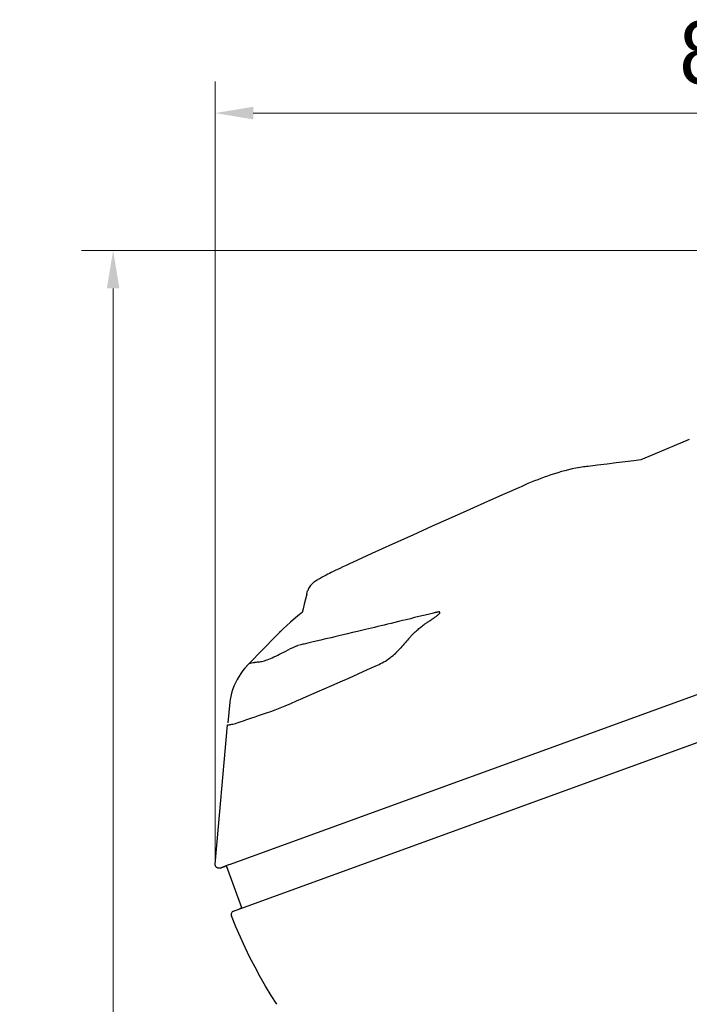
# Model space of a CAD drawing. Header units: millimetres. Extents: x 2329 to 5782, y 1296 to 2780.
# Tile 95 of 123: x 5088 to 5141, y 1672 to 1750. Entities that reach past the tile are written whole.
import ezdxf

# ---------------------------------------------------------------- set-up
doc = ezdxf.new("R2010")
doc.units = ezdxf.units.MM
doc.header["$LTSCALE"] = 0.3
doc.layers.add('00_COMPONENTS', color=7, linetype='Continuous')
doc.layers.add('51__DRAFT_DIMS', color=7, linetype='Continuous')
doc.styles.add('1）', font='兰亭黑 GBK.TTF', dxfattribs={"height": 5})
doc.styles.add('尺寸值样式', font='兰亭黑 GBK.TTF', dxfattribs={"height": 4})
doc.dimstyles.new('1直线标注', dxfattribs={"dimtxt": 4, "dimasz": 3, "dimexe": 2.5, "dimexo": 0, "dimtad": 1, "dimdec": 1, "dimdsep": 46, "dimtxsty": '尺寸值样式', "dimcen": 0, "dimclrd": 8, "dimclre": 8, "dimclrt": 7, "dimadec": 0, "dimazin": 0, "dimtp": 0.001, "dimtm": 0.001, "dimtfac": 1, "dimtdec": 1, "dimtmove": 0, "dimatfit": 0, "dimldrblk": '_FILLED', "dimfxl": 1, "dimtolj": 1, "dimlwd": 15, "dimlwe": 15, "dimarcsym": 0})

# ---------------------------------------------------------------- blocks, each defined once
blk = doc.blocks.new('*D283')
at = {"layer": '51__DRAFT_DIMS', "color": 8, "lineweight": 15}
for p, q in [((5171.399, 1731.409), (5093.092, 1731.409)), ((5095.592, 1544.227), (5095.592, 1728.409)), ((5138.492, 1541.227), (5093.092, 1541.227))]:
    blk.add_line(p, q, dxfattribs=at)
at = {"layer": '51__DRAFT_DIMS', "color": 8}
for points in [[(5096.092, 1728.409), (5095.092, 1728.409), (5095.592, 1731.409)], [(5095.092, 1544.227), (5096.092, 1544.227), (5095.592, 1541.227)]]:
    blk.add_solid(points, dxfattribs=at)
at = {"layer": 'Defpoints', "color": 0}
for p in [(5095.592, 1731.409), (5171.399, 1731.409), (5138.492, 1541.227)]:
    blk.add_point(p, dxfattribs=at)
at = {"layer": '51__DRAFT_DIMS', "color": 7, "insert": (5088.3, 1635.399), "char_height": 5, "attachment_point": 2, "rotation": 90, "line_spacing_factor": 0.9, "style": '1）'}
blk.add_mtext('\\A1;190.2', dxfattribs=at)
blk = doc.blocks.new('_FILLED')
at = {"color": 0, "linetype": 'ByBlock'}
blk.add_solid([(0, 0), (-1, 0.167), (-1, -0.167)], dxfattribs=at)
blk = doc.blocks.new('*D284')
at = {"layer": '51__DRAFT_DIMS', "color": 8, "lineweight": 15}
for p, q in [((5103.651, 1682.91), (5103.651, 1744.776)), ((5190.232, 1700.631), (5190.232, 1744.776)), ((5187.232, 1742.276), (5106.651, 1742.276))]:
    blk.add_line(p, q, dxfattribs=at)
at = {"layer": '51__DRAFT_DIMS', "color": 8}
for points in [[(5106.651, 1742.776), (5106.651, 1741.776), (5103.651, 1742.276)], [(5187.232, 1741.776), (5187.232, 1742.776), (5190.232, 1742.276)]]:
    blk.add_solid(points, dxfattribs=at)
at = {"layer": 'Defpoints', "color": 0}
for p in [(5103.651, 1742.276), (5190.232, 1700.631), (5103.651, 1682.91)]:
    blk.add_point(p, dxfattribs=at)
at = {"layer": '51__DRAFT_DIMS', "color": 7, "insert": (5146.811, 1749.568), "char_height": 5, "attachment_point": 2, "line_spacing_factor": 0.9, "style": '1）'}
blk.add_mtext('\\A1;86.6', dxfattribs=at)

msp = doc.modelspace()

# ---------------------------------------------------------------- linework, layer by layer
for p, q in [((5104.78886, 1682.87035), (5176.8793, 1709.10915)), ((5106.23122, 1698.65311), (5106.32877, 1698.76885))]:
    msp.add_line(p, q)
at = {"layer": '00_COMPONENTS'}
for p, q in [((5141.09478, 1716.47603), (5138.20875, 1715.26055)), ((5135.32538, 1714.62039), (5134.60161, 1714.53269)), ((5136.03008, 1714.70664), (5135.32538, 1714.62039)), ((5136.71643, 1714.79193), (5136.03008, 1714.70664)), ((5137.26779, 1714.8618), (5136.71643, 1714.79193)), ((5138.20875, 1715.26055), (5137.26779, 1714.8618)), ((5130.71436, 1713.85058), (5130.43692, 1713.7644)), ((5130.99398, 1713.93232), (5130.71436, 1713.85058)), ((5131.27547, 1714.00914), (5130.99398, 1713.93232)), ((5131.56047, 1714.08101), (5131.27547, 1714.00914)), ((5131.84841, 1714.14715), (5131.56047, 1714.08101)), ((5132.13667, 1714.20629), (5131.84841, 1714.14715)), ((5132.29486, 1714.23547), (5132.13667, 1714.20629)), ((5132.32153, 1714.24017), (5132.29458, 1714.23543)), ((5132.46548, 1714.26446), (5132.32153, 1714.24017)), ((5132.60265, 1714.28594), (5132.46548, 1714.26446)), ((5132.73508, 1714.30521), (5132.60265, 1714.28594)), ((5132.86148, 1714.3222), (5132.73508, 1714.30521)), ((5132.98153, 1714.33734), (5132.86148, 1714.3222)), ((5133.09593, 1714.35131), (5132.98153, 1714.33734)), ((5133.85794, 1714.44301), (5133.09593, 1714.35131)), ((5134.60161, 1714.53269), (5133.85794, 1714.44301)), ((5128.61344, 1713.09028), (5128.35473, 1712.98222)), ((5128.86598, 1713.19342), (5128.61344, 1713.09028)), ((5129.12105, 1713.29481), (5128.86598, 1713.19342)), ((5129.37717, 1713.39349), (5129.12105, 1713.29481)), ((5129.63275, 1713.48859), (5129.37717, 1713.39349)), ((5129.89442, 1713.58235), (5129.63275, 1713.48859)), ((5130.16349, 1713.67479), (5129.89442, 1713.58235)), ((5130.43692, 1713.7644), (5130.16349, 1713.67479)), ((5127.67228, 1712.68685), (5126.52398, 1712.17581)), ((5127.80537, 1712.7436), (5127.67266, 1712.68442)), ((5128.08341, 1712.86616), (5127.80537, 1712.7436)), ((5128.35473, 1712.98222), (5128.08341, 1712.86616)), ((5125.16277, 1711.56974), (5123.75486, 1710.94204)), ((5126.52398, 1712.17581), (5125.16277, 1711.56974)), ((5123.75486, 1710.94204), (5122.30018, 1710.29197)), ((5122.30018, 1710.29197), (5120.79919, 1709.61891)), ((5120.79919, 1709.61891), (5119.25286, 1708.92232)), ((5119.25286, 1708.92232), (5117.66174, 1708.20133)), ((5117.66174, 1708.20133), (5116.02589, 1707.45472)), ((5116.02589, 1707.45472), (5114.49748, 1706.75139)), ((5112.96066, 1706.02914), (5112.81199, 1705.95656)), ((5113.12648, 1706.10903), (5112.96066, 1706.02914)), ((5113.30573, 1706.19443), (5113.12648, 1706.10903)), ((5113.50194, 1706.28723), (5113.30573, 1706.19443)), ((5113.73313, 1706.39589), (5113.50194, 1706.28723)), ((5114.00564, 1706.52317), (5113.73313, 1706.39589)), ((5114.31249, 1706.66563), (5114.00564, 1706.52317)), ((5114.4975, 1706.75133), (5114.31249, 1706.66563)), ((5105.10539, 1679.20318), (5177.94837, 1705.71575)), ((5111.56028, 1705.26515), (5111.50074, 1705.22368)), ((5111.6254, 1705.3085), (5111.56028, 1705.26515)), ((5111.69529, 1705.35321), (5111.6254, 1705.3085)), ((5111.76945, 1705.39903), (5111.69529, 1705.35321)), ((5111.84746, 1705.44578), (5111.76945, 1705.39903)), ((5111.92995, 1705.49382), (5111.84746, 1705.44578)), ((5112.01778, 1705.54367), (5111.92995, 1705.49382)), ((5112.11051, 1705.59507), (5112.01778, 1705.54367)), ((5112.2085, 1705.64819), (5112.11051, 1705.59507)), ((5112.3136, 1705.704), (5112.2085, 1705.64819)), ((5112.42536, 1705.76218), (5112.3136, 1705.704)), ((5112.54421, 1705.82294), (5112.42536, 1705.76218)), ((5112.67354, 1705.88798), (5112.54421, 1705.82294)), ((5112.81199, 1705.95656), (5112.67354, 1705.88798)), ((5110.88766, 1704.24583), (5110.9535, 1704.50301)), ((5110.95892, 1704.52413), (5110.95237, 1704.4996)), ((5110.9867, 1704.60929), (5110.95892, 1704.52413)), ((5111.02486, 1704.69942), (5110.9867, 1704.60929)), ((5111.06983, 1704.78415), (5111.02486, 1704.69942)), ((5111.11891, 1704.85985), (5111.06983, 1704.78415)), ((5111.17195, 1704.92896), (5111.11891, 1704.85985)), ((5111.22673, 1704.99112), (5111.17195, 1704.92896)), ((5111.28137, 1705.04612), (5111.22673, 1704.99112)), ((5111.33567, 1705.0953), (5111.28137, 1705.04612)), ((5111.39063, 1705.14082), (5111.33567, 1705.0953)), ((5111.44536, 1705.18312), (5111.39063, 1705.14082)), ((5111.50074, 1705.22368), (5111.44536, 1705.18312)), ((5110.785, 1703.84584), (5110.6853, 1703.45873)), ((5110.88766, 1704.24583), (5110.785, 1703.84584)), ((5110.58856, 1703.08448), (5110.51655, 1702.80698)), ((5110.6853, 1703.45873), (5110.58856, 1703.08448)), ((5110.17093, 1702.54086), (5109.58799, 1702.04725)), ((5110.51655, 1702.80698), (5110.17093, 1702.54086)), ((5118.43244, 1702.15465), (5118.12958, 1702.08111)), ((5118.74504, 1702.23072), (5118.43244, 1702.15465)), ((5119.06745, 1702.30934), (5118.74504, 1702.23072)), ((5119.39972, 1702.39053), (5119.06745, 1702.30934)), ((5119.74298, 1702.47462), (5119.39972, 1702.39053)), ((5120.09766, 1702.56175), (5119.74298, 1702.47462)), ((5120.46349, 1702.65183), (5120.09766, 1702.56175)), ((5120.89038, 1702.75715), (5120.46349, 1702.65183)), ((5120.51139, 1702.09576), (5120.56669, 1702.13171)), ((5120.56669, 1702.13172), (5120.63444, 1702.17557)), ((5120.63444, 1702.17557), (5120.69996, 1702.21841)), ((5120.69996, 1702.21841), (5120.76327, 1702.26026)), ((5120.76327, 1702.26026), (5120.82433, 1702.30105)), ((5120.82433, 1702.30105), (5120.88318, 1702.34085)), ((5120.88318, 1702.34085), (5120.93992, 1702.37986)), ((5120.9388, 1702.76885), (5120.89038, 1702.75715)), ((5120.98578, 1702.77998), (5120.9388, 1702.76885)), ((5120.93992, 1702.37986), (5120.99471, 1702.41813)), ((5121.03145, 1702.79066), (5120.98578, 1702.77998)), ((5120.99471, 1702.41813), (5121.0474, 1702.45562)), ((5121.07569, 1702.80077), (5121.03145, 1702.79066)), ((5121.0474, 1702.45562), (5121.09774, 1702.4924)), ((5121.11812, 1702.80999), (5121.07569, 1702.80077)), ((5121.09774, 1702.4924), (5121.1461, 1702.52867)), ((5121.15876, 1702.81842), (5121.11812, 1702.80999)), ((5121.1461, 1702.52867), (5121.19212, 1702.56424)), ((5121.1976, 1702.82597), (5121.15876, 1702.81842)), ((5121.19212, 1702.56424), (5121.23441, 1702.59861)), ((5121.23421, 1702.83204), (5121.1976, 1702.82597)), ((5121.26904, 1702.8369), (5121.23421, 1702.83204)), ((5121.23441, 1702.59861), (5121.27302, 1702.63182)), ((5121.30165, 1702.84029), (5121.26904, 1702.8369)), ((5121.27302, 1702.63182), (5121.30791, 1702.66385)), ((5121.33023, 1702.84089), (5121.30165, 1702.84029)), ((5121.30791, 1702.66385), (5121.33754, 1702.69415)), ((5121.35492, 1702.83861), (5121.33023, 1702.84089)), ((5121.33754, 1702.69415), (5121.36186, 1702.72306)), ((5121.35817, 1702.83808), (5121.35492, 1702.83861)), ((5121.37559, 1702.83356), (5121.35817, 1702.83808)), ((5121.36186, 1702.72306), (5121.38093, 1702.75026)), ((5121.39, 1702.82469), (5121.37559, 1702.83356)), ((5121.38093, 1702.75026), (5121.39342, 1702.77418)), ((5121.3975, 1702.81148), (5121.39, 1702.82469)), ((5121.39342, 1702.77418), (5121.39875, 1702.79447)), ((5121.39875, 1702.79447), (5121.3975, 1702.81148)), ((5109.01126, 1701.51073), (5108.79967, 1701.30172)), ((5109.58799, 1702.04725), (5109.01126, 1701.51073)), ((5115.30819, 1701.40237), (5114.88317, 1701.30109)), ((5115.53037, 1701.45542), (5115.30819, 1701.40237)), ((5115.75923, 1701.51014), (5115.53037, 1701.45542)), ((5115.9947, 1701.56651), (5115.75923, 1701.51014)), ((5116.23672, 1701.62453), (5115.9947, 1701.56651)), ((5116.48502, 1701.68413), (5116.23672, 1701.62453)), ((5116.73994, 1701.74542), (5116.48502, 1701.68413)), ((5117.00231, 1701.80859), (5116.73994, 1701.74542)), ((5117.27212, 1701.87365), (5117.00231, 1701.80859)), ((5117.54947, 1701.94063), (5117.27212, 1701.87365)), ((5117.83529, 1702.00978), (5117.54947, 1701.94063)), ((5118.12958, 1702.08111), (5117.83529, 1702.00978)), ((5119.44928, 1701.26385), (5119.52524, 1701.33423)), ((5119.52524, 1701.33423), (5119.60003, 1701.40159)), ((5119.60003, 1701.40159), (5119.67356, 1701.46599)), ((5119.67356, 1701.46599), (5119.74571, 1701.52752)), ((5119.74571, 1701.52752), (5119.8166, 1701.58647)), ((5119.8166, 1701.58647), (5119.88612, 1701.64287)), ((5119.88612, 1701.64287), (5119.95422, 1701.69683)), ((5119.95422, 1701.69683), (5120.02117, 1701.74867)), ((5120.02117, 1701.74867), (5120.08702, 1701.79854)), ((5120.08702, 1701.79854), (5120.15162, 1701.8464)), ((5120.15162, 1701.8464), (5120.21493, 1701.89234)), ((5120.21493, 1701.89234), (5120.27686, 1701.9364)), ((5120.27686, 1701.9364), (5120.33744, 1701.97863)), ((5120.33744, 1701.97863), (5120.39672, 1702.01924)), ((5120.39672, 1702.01924), (5120.45472, 1702.05828)), ((5120.45472, 1702.05828), (5120.51139, 1702.09576)), ((5108.43888, 1700.93536), (5106.32328, 1698.77037)), ((5108.79967, 1701.30172), (5108.43882, 1700.9354)), ((5108.79967, 1701.30172), (5108.73325, 1701.23503)), ((5111.98608, 1700.61636), (5111.39682, 1700.478)), ((5112.37594, 1700.70803), (5111.98608, 1700.61636)), ((5112.79749, 1700.80729), (5112.37594, 1700.70803)), ((5113.09791, 1700.87812), (5112.79749, 1700.80729)), ((5113.41538, 1700.95307), (5113.09791, 1700.87812)), ((5113.75093, 1701.0324), (5113.41538, 1700.95307)), ((5114.10622, 1701.11655), (5113.75093, 1701.0324)), ((5114.4832, 1701.20599), (5114.10622, 1701.11655)), ((5114.88317, 1701.30109), (5114.4832, 1701.20599)), ((5118.83693, 1700.61752), (5118.75369, 1700.52218)), ((5118.91884, 1700.71007), (5118.83693, 1700.61752)), ((5118.9991, 1700.79977), (5118.91884, 1700.71007)), ((5119.07771, 1700.88651), (5118.9991, 1700.79977)), ((5119.07772, 1700.88652), (5119.10621, 1700.91736)), ((5119.10621, 1700.91736), (5119.13458, 1700.9478)), ((5119.13458, 1700.9478), (5119.21459, 1701.03211)), ((5119.21459, 1701.03211), (5119.2938, 1701.11288)), ((5119.2938, 1701.11288), (5119.3721, 1701.19013)), ((5119.3721, 1701.19013), (5119.44928, 1701.26385)), ((5109.23282, 1699.75136), (5109.41292, 1699.84285)), ((5109.41292, 1699.84285), (5109.60366, 1699.94047)), ((5109.60366, 1699.94047), (5109.80355, 1700.04135)), ((5109.80355, 1700.04135), (5110.01234, 1700.14393)), ((5110.01234, 1700.14393), (5110.06369, 1700.15743)), ((5110.06369, 1700.15743), (5110.1149, 1700.17065)), ((5110.1149, 1700.17065), (5110.16598, 1700.1836)), ((5110.40747, 1700.2432), (5110.16615, 1700.18349)), ((5110.49418, 1700.26433), (5110.40747, 1700.2432)), ((5110.5838, 1700.28587), (5110.49418, 1700.26433)), ((5110.67629, 1700.30799), (5110.5838, 1700.28587)), ((5110.77171, 1700.33072), (5110.67629, 1700.30799)), ((5110.9706, 1700.37778), (5110.77171, 1700.33072)), ((5111.07361, 1700.40206), (5110.9706, 1700.37778)), ((5111.39682, 1700.478), (5111.07361, 1700.40206)), ((5118.10906, 1699.79835), (5118.0088, 1699.69352)), ((5118.20753, 1699.90403), (5118.10906, 1699.79835)), ((5118.30411, 1700.00995), (5118.20753, 1699.90403)), ((5118.39877, 1700.11579), (5118.30411, 1700.00995)), ((5118.49135, 1700.22079), (5118.39877, 1700.11579)), ((5118.58152, 1700.32376), (5118.49135, 1700.22079)), ((5118.66885, 1700.4242), (5118.58152, 1700.32376)), ((5118.75369, 1700.52218), (5118.66885, 1700.4242)), ((5107.53501, 1698.98623), (5107.64646, 1699.02158)), ((5107.64646, 1699.02158), (5107.76445, 1699.06257)), ((5107.76445, 1699.06257), (5107.8892, 1699.10872)), ((5107.8892, 1699.10872), (5108.01921, 1699.16064)), ((5108.01921, 1699.16064), (5108.15424, 1699.21875)), ((5108.15424, 1699.21875), (5108.29444, 1699.28218)), ((5108.29444, 1699.28218), (5108.43918, 1699.35138)), ((5108.43918, 1699.35138), (5108.5872, 1699.42464)), ((5108.5872, 1699.42464), (5108.73914, 1699.50013)), ((5108.73914, 1699.50013), (5108.89759, 1699.58042)), ((5108.89759, 1699.58042), (5109.0622, 1699.66492)), ((5109.0622, 1699.66492), (5109.23282, 1699.75136)), ((5117.09015, 1698.9639), (5117.21813, 1699.04326)), ((5117.21813, 1699.04326), (5117.34319, 1699.1277)), ((5117.34319, 1699.1277), (5117.46602, 1699.21664)), ((5117.46602, 1699.21664), (5117.58389, 1699.3076)), ((5117.58389, 1699.3076), (5117.69588, 1699.39977)), ((5117.69588, 1699.39977), (5117.80286, 1699.49398)), ((5117.80286, 1699.49398), (5117.90482, 1699.59022)), ((5117.92242, 1699.60747), (5117.90482, 1699.59022)), ((5117.93991, 1699.62471), (5117.92242, 1699.60747)), ((5117.95729, 1699.64194), (5117.93991, 1699.62471)), ((5117.97457, 1699.65916), (5117.95729, 1699.64194)), ((5117.99174, 1699.67635), (5117.97457, 1699.65916)), ((5118.0088, 1699.69352), (5117.99174, 1699.67635)), ((5105.99596, 1698.40101), (5105.8371, 1698.20422)), ((5106.11685, 1698.53538), (5105.99596, 1698.40101)), ((5106.15669, 1698.57684), (5106.11685, 1698.53538)), ((5106.13044, 1698.54968), (5106.11685, 1698.53538)), ((5106.15038, 1698.57037), (5106.13044, 1698.54968)), ((5106.15038, 1698.57037), (5106.23122, 1698.65311)), ((5106.32317, 1698.76997), (5106.32328, 1698.77037)), ((5106.32341, 1698.76964), (5106.32317, 1698.76997)), ((5106.324, 1698.76936), (5106.32341, 1698.76964)), ((5106.32409, 1698.76933), (5106.324, 1698.76936)), ((5106.32517, 1698.76906), (5106.32409, 1698.76933)), ((5106.32613, 1698.76893), (5106.32517, 1698.76906)), ((5106.32774, 1698.76884), (5106.32613, 1698.76893)), ((5106.32979, 1698.76887), (5106.32774, 1698.76884)), ((5106.33224, 1698.76899), (5106.32979, 1698.76887)), ((5106.34219, 1698.76957), (5106.33224, 1698.76899)), ((5106.34652, 1698.76987), (5106.34219, 1698.76957)), ((5106.35144, 1698.77022), (5106.34652, 1698.76987)), ((5106.35701, 1698.77065), (5106.35144, 1698.77022)), ((5106.36328, 1698.77118), (5106.35701, 1698.77065)), ((5106.37813, 1698.77251), (5106.36328, 1698.77118)), ((5106.38688, 1698.77339), (5106.37813, 1698.77251)), ((5106.3966, 1698.77442), (5106.38688, 1698.77339)), ((5106.40738, 1698.77562), (5106.3966, 1698.77442)), ((5106.41943, 1698.77711), (5106.40738, 1698.77562)), ((5106.43287, 1698.77891), (5106.41943, 1698.77711)), ((5106.44777, 1698.78101), (5106.43287, 1698.77891)), ((5106.46426, 1698.78348), (5106.44777, 1698.78101)), ((5106.48251, 1698.78633), (5106.46426, 1698.78348)), ((5106.50257, 1698.78957), (5106.48251, 1698.78633)), ((5106.52446, 1698.79322), (5106.50257, 1698.78957)), ((5106.66308, 1698.81738), (5106.52446, 1698.79322)), ((5106.69545, 1698.82277), (5106.66308, 1698.81738)), ((5106.72853, 1698.82801), (5106.69545, 1698.82277)), ((5106.76247, 1698.83318), (5106.72853, 1698.82801)), ((5106.79655, 1698.83815), (5106.76247, 1698.83318)), ((5106.83018, 1698.84277), (5106.79655, 1698.83815)), ((5106.89738, 1698.85159), (5106.83018, 1698.84277)), ((5106.96527, 1698.86033), (5106.89738, 1698.85159)), ((5106.99978, 1698.86508), (5106.96527, 1698.86033)), ((5107.03495, 1698.87036), (5106.99978, 1698.86508)), ((5107.07051, 1698.87606), (5107.03495, 1698.87036)), ((5107.10637, 1698.88218), (5107.07051, 1698.87606)), ((5107.106, 1698.8821), (5107.17348, 1698.89587)), ((5107.17348, 1698.89587), (5107.24979, 1698.91223)), ((5107.24979, 1698.91223), (5107.33509, 1698.93212)), ((5107.33509, 1698.93212), (5107.4304, 1698.95656)), ((5107.4304, 1698.95656), (5107.53501, 1698.98623)), ((5114.93631, 1697.94056), (5115.68872, 1698.28345)), ((5115.68872, 1698.28345), (5116.47173, 1698.64337)), ((5116.47173, 1698.64337), (5116.58925, 1698.69676)), ((5116.58925, 1698.69676), (5116.70954, 1698.75547)), ((5116.70954, 1698.75547), (5116.83258, 1698.8195)), ((5116.83258, 1698.8195), (5116.96, 1698.88906)), ((5116.96, 1698.88906), (5117.09015, 1698.9639)), ((5105.38848, 1697.50423), (5105.25537, 1697.24236)), ((5105.53148, 1697.75392), (5105.38848, 1697.50423)), ((5105.68174, 1697.98804), (5105.53148, 1697.75392)), ((5105.8371, 1698.20422), (5105.68174, 1697.98804)), ((5113.5283, 1697.31396), (5114.21551, 1697.61599)), ((5114.21551, 1697.61599), (5114.93631, 1697.94056)), ((5105.02414, 1696.68368), (5104.93764, 1696.41286)), ((5105.13233, 1696.96632), (5105.02414, 1696.68368)), ((5105.25537, 1697.24236), (5105.13233, 1696.96632)), ((5111.09821, 1696.26103), (5112.25092, 1696.76335)), ((5112.25092, 1696.76335), (5112.8742, 1697.03242)), ((5112.8742, 1697.03242), (5113.5283, 1697.31396)), ((5104.82831, 1695.92672), (5104.80152, 1695.70956)), ((5104.87328, 1696.16158), (5104.82831, 1695.92672)), ((5104.93764, 1696.41286), (5104.87328, 1696.16158)), ((5110.0772, 1695.81109), (5110.57021, 1696.03011)), ((5110.57021, 1696.03011), (5111.09821, 1696.26103)), ((5104.80152, 1695.70956), (5104.65991, 1694.08679)), ((5108.03781, 1694.97998), (5108.39749, 1695.11235)), ((5108.39749, 1695.11235), (5108.777, 1695.25654)), ((5108.777, 1695.25654), (5109.18349, 1695.41987)), ((5109.18349, 1695.41987), (5109.61718, 1695.60617)), ((5109.61718, 1695.60617), (5110.0772, 1695.81109)), ((5106.07729, 1694.31437), (5106.2983, 1694.39013)), ((5106.2983, 1694.39013), (5106.5398, 1694.47083)), ((5106.5398, 1694.47083), (5106.80005, 1694.55728)), ((5106.80005, 1694.55728), (5107.08058, 1694.65147)), ((5107.08058, 1694.65147), (5107.38017, 1694.75199)), ((5107.38017, 1694.75199), (5107.69809, 1694.85958)), ((5107.69809, 1694.85958), (5108.03781, 1694.97998)), ((5103.65075, 1682.91023), (5104.61191, 1693.92412)), ((5104.61191, 1693.92412), (5104.6453, 1693.92028)), ((5104.6453, 1693.92028), (5104.66139, 1693.91922)), ((5104.66139, 1693.91922), (5104.71372, 1693.91899)), ((5104.71372, 1693.91899), (5104.76914, 1693.92336)), ((5104.76914, 1693.92336), (5104.82861, 1693.93319)), ((5104.82861, 1693.93319), (5104.89453, 1693.94797)), ((5104.89453, 1693.94797), (5104.96901, 1693.96557)), ((5104.96901, 1693.96557), (5105.05404, 1693.98454)), ((5105.05404, 1693.98454), (5105.15225, 1694.0073)), ((5105.15225, 1694.0073), (5105.2651, 1694.03755)), ((5105.2651, 1694.03755), (5105.39271, 1694.07829)), ((5105.39271, 1694.07829), (5105.5357, 1694.12776)), ((5105.5357, 1694.12776), (5105.6968, 1694.183)), ((5105.6968, 1694.183), (5105.87735, 1694.24476)), ((5105.87735, 1694.24476), (5106.07729, 1694.31437)), ((5103.64993, 1682.86997), (5103.65075, 1682.91023)), ((5103.65466, 1682.82887), (5103.64993, 1682.86997)), ((5103.6653, 1682.78819), (5103.65466, 1682.82887)), ((5103.68183, 1682.74926), (5103.6653, 1682.78819)), ((5103.70355, 1682.71307), (5103.68183, 1682.74926)), ((5103.72982, 1682.68016), (5103.70355, 1682.71307)), ((5103.75975, 1682.65182), (5103.72982, 1682.68016)), ((5104.78886, 1682.87035), (5104.05228, 1682.60224)), ((5104.05228, 1682.60224), (5104.54966, 1682.78326)), ((5105.76528, 1679.44336), (5104.54965, 1682.78327)), ((5103.79258, 1682.62895), (5103.75975, 1682.65182)), ((5103.82838, 1682.61108), (5103.79258, 1682.62895)), ((5103.86681, 1682.59797), (5103.82838, 1682.61108)), ((5103.90646, 1682.58979), (5103.86681, 1682.59797)), ((5103.94587, 1682.58643), (5103.90646, 1682.58979)), ((5103.9839, 1682.58759), (5103.94587, 1682.58643)), ((5104.01969, 1682.59295), (5103.9839, 1682.58759)), ((5104.05228, 1682.60225), (5104.01969, 1682.59295)), ((5105.27628, 1677.95945), (5104.92899, 1678.81104)), ((5105.76528, 1679.44336), (5105.57325, 1679.37346)), ((5105.63701, 1677.12797), (5105.27628, 1677.95945)), ((5106.01084, 1676.31629), (5105.63701, 1677.12797)), ((5106.39706, 1675.52482), (5106.01084, 1676.31629)), ((5106.79565, 1674.75252), (5106.39706, 1675.52482)), ((5107.20739, 1673.99708), (5106.79565, 1674.75252)), ((5107.63245, 1673.25765), (5107.20739, 1673.99708)), ((5108.07026, 1672.53473), (5107.63245, 1673.25765)), ((5108.52058, 1671.82812), (5108.07026, 1672.53473))]:
    msp.add_line(p, q, dxfattribs=at)
msp.add_arc((5105.208, 1678.92127), 0.3, 109.999945, 201.5576588, dxfattribs=at)

# ---------------------------------------------------------------- dimensions: what is measured, and where the dimension line sits
at = {"layer": '51__DRAFT_DIMS'}
for base, p1, p2, angle, text, picture, middle in [((5103.65075, 1742.27634), (5190.23249, 1700.63105), (5103.65075, 1682.91023), 180, '86.6', '*D284', (5146.81098, 1742.27634)), ((5095.59203, 1731.40917), (5138.49237, 1541.22679), (5171.39865, 1731.40917), 90, '190.2', '*D283', (5095.59203, 1635.39946))]:
    dim = msp.add_linear_dim(base=base, p1=p1, p2=p2, angle=angle, text=text, dimstyle='1直线标注', override={"dimtxsty": '1）'}, dxfattribs=at)
    dim.commit()
    dim.dimension.update_dxf_attribs({"geometry": picture, "text_midpoint": middle, "dimtype": 160})

doc.saveas('drawing.dxf')
